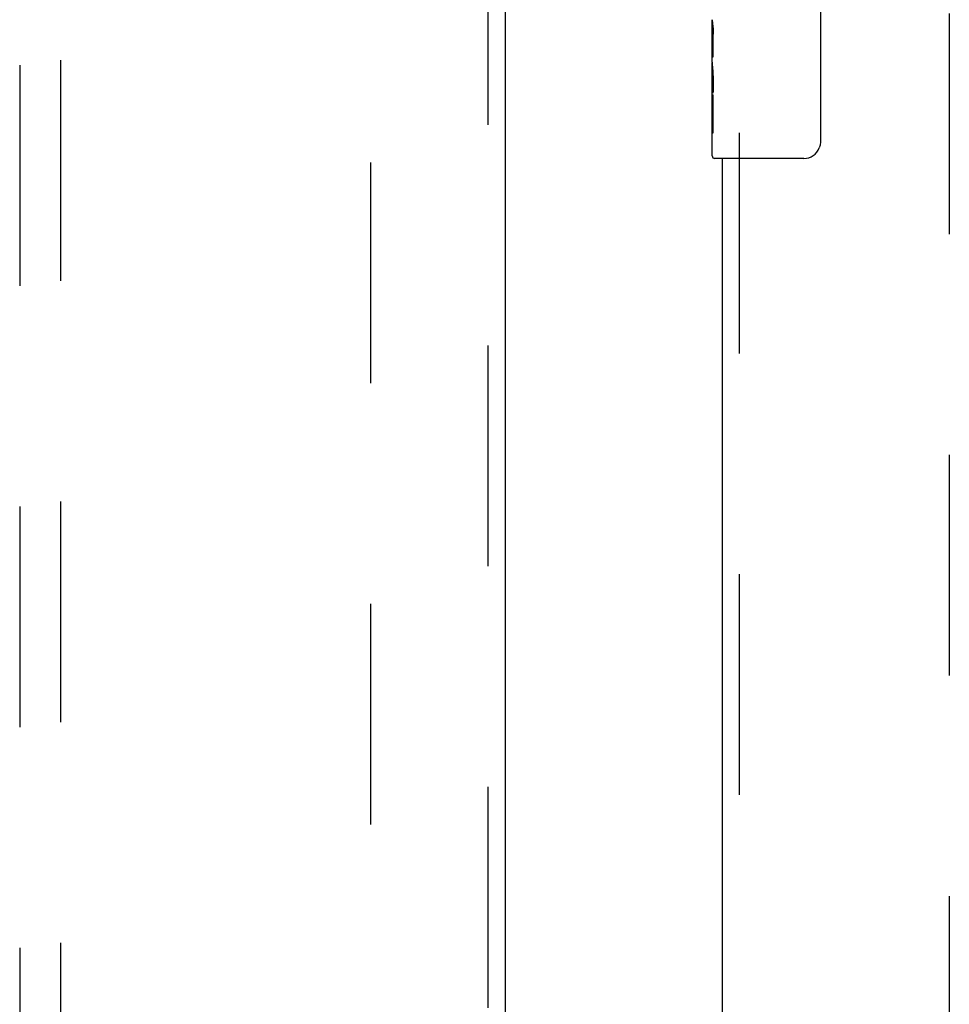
# Model space of a CAD drawing. Header units: inches. Extents: x 0 to 243, y 0 to 157.
# Tile 64 of 84: x 70.57 to 76.2, y 85.71 to 91.67. Entities that reach past the tile are written whole.
import ezdxf

# ---------------------------------------------------------------- set-up
doc = ezdxf.new("R2010")
doc.units = ezdxf.units.IN
doc.header["$LTSCALE"] = 13.348617
doc.header["$MEASUREMENT"] = 0
doc.linetypes.add('HIDDEN', pattern=[0.2, 0.1, -0.1])
for name, color, linetype in [('DEFAULT_2', 8, 'HIDDEN'), ('MAIN_OR_RIGHT_DOOR_ASSEMBLY', 7, 'CONTINUOUS'), ('SECONDARY_OR_LEFT_DOOR_ASSEMBLY', 7, 'CONTINUOUS')]:
    doc.layers.add(name, color=color, linetype=linetype)

msp = doc.modelspace()

# ---------------------------------------------------------------- linework, layer by layer
at = {"layer": 'DEFAULT_2', "color": 8, "linetype": 'HIDDEN'}
for p, q in [((72.6988, 52.0941), (72.6988, 113.0641)), ((76.1988, 113.0641), (76.1988, 52.0941))]:
    msp.add_line(p, q, dxfattribs=at)
at = {"layer": 'MAIN_OR_RIGHT_DOOR_ASSEMBLY', "color": 7, "linetype": 'Continuous'}
for p, q in [((75.4187, 91.7291), (75.4187, 90.9291)), ((74.7638, 91.4107), (74.7638, 91.6676)), ((74.7695, 91.612), (74.7638, 91.612)), ((74.7708, 91.4443), (74.7708, 91.5806)), ((74.7638, 91.4443), (74.7708, 91.4443)), ((74.7638, 90.8441), (74.7638, 91.4079)), ((74.7654, 91.3814), (74.7638, 91.3814)), ((74.7638, 91.2496), (74.7697, 91.2496)), ((74.7638, 91.2137), (74.7708, 91.2137)), ((74.7708, 90.9833), (74.7708, 91.2137)), ((74.7638, 91.1508), (74.7708, 91.1508)), ((74.7638, 90.9833), (74.7708, 90.9833)), ((75.3188, 90.8291), (74.7788, 90.8291))]:
    msp.add_line(p, q, dxfattribs=at)
at = {"layer": 'MAIN_OR_RIGHT_DOOR_ASSEMBLY', "color": 8, "linetype": 'HIDDEN'}
msp.add_line((74.9278, 90.9841), (74.9278, 74.1741), dxfattribs=at)
at = {"layer": 'MAIN_OR_RIGHT_DOOR_ASSEMBLY', "color": 3, "linetype": 'Continuous'}
msp.add_line((74.8238, 90.8291), (74.8238, 74.3291), dxfattribs=at)
at = {"layer": 'MAIN_OR_RIGHT_DOOR_ASSEMBLY', "color": 7, "linetype": 'Continuous'}
for points in [[(74.7638, 91.6684), (74.764, 91.6647), (74.7643, 91.6601), (74.7649, 91.6547), (74.7665, 91.6415)], [(74.7665, 91.6415), (74.7674, 91.6339), (74.7683, 91.6258), (74.7691, 91.6172)], [(74.7691, 91.6172), (74.7698, 91.6083), (74.7703, 91.5992), (74.7706, 91.5899), (74.7708, 91.5806)], [(74.7638, 91.4107), (74.764, 91.4025), (74.7645, 91.3935), (74.7652, 91.3834)], [(74.7652, 91.3834), (74.7661, 91.3727), (74.7671, 91.3614), (74.7681, 91.3497), (74.7689, 91.3377), (74.7697, 91.3253), (74.7703, 91.3127), (74.7706, 91.3), (74.7708, 91.2871), (74.7706, 91.2743), (74.7703, 91.2615), (74.7697, 91.249), (74.769, 91.2367), (74.7681, 91.2247)], [(75.4187, 90.9291), (75.4185, 90.9228), (75.418, 90.9166), (75.417, 90.9105), (75.4157, 90.9045), (75.4141, 90.8986), (75.4121, 90.8929)]]:
    msp.add_lwpolyline(points, dxfattribs=at)
for centre, radius, start, end in [((75.3188, 90.9291), 0.1, 270, 338.80009), ((74.7788, 90.8441), 0.015, 180, 270)]:
    msp.add_arc(centre, radius, start, end, dxfattribs=at)
msp.add_ellipse((75.0268, 91.2451), major_axis=(0.263, 0), ratio=0.432808, start_param=3.141593, end_param=3.321581, dxfattribs=at)
at = {"layer": 'SECONDARY_OR_LEFT_DOOR_ASSEMBLY', "color": 8, "linetype": 'HIDDEN'}
for p, q in [((73.4073, 113.7251), (73.4073, 51.4331)), ((70.5738, 112.7516), (70.5738, 84.7498)), ((70.8238, 84.7498), (70.8238, 112.7516))]:
    msp.add_line(p, q, dxfattribs=at)
at = {"layer": 'SECONDARY_OR_LEFT_DOOR_ASSEMBLY', "color": 3, "linetype": 'Continuous'}
msp.add_line((73.5113, 113.7251), (73.5113, 51.4331), dxfattribs=at)

doc.saveas('drawing.dxf')
